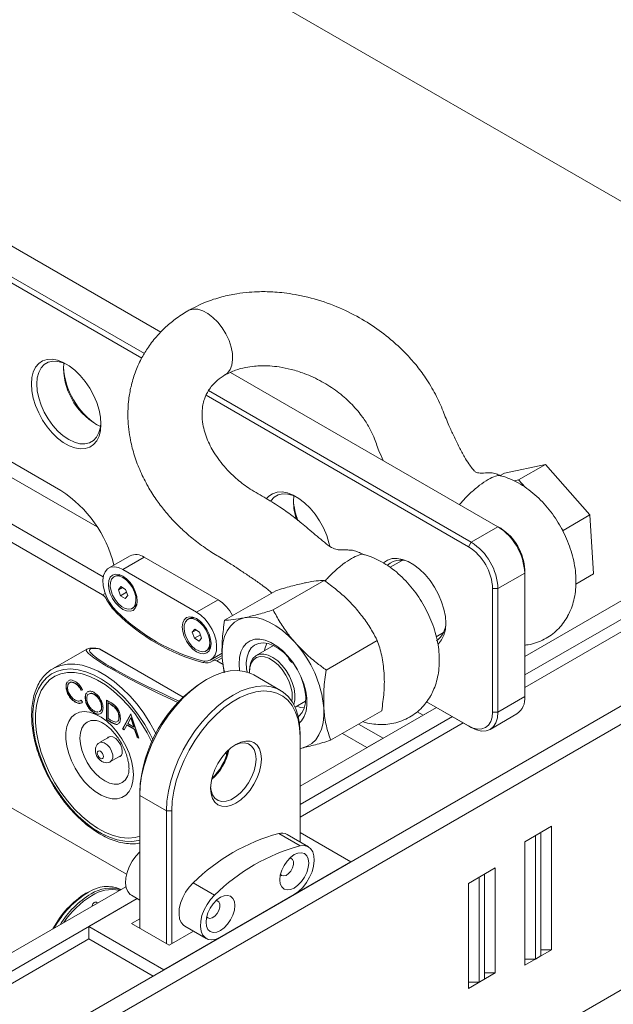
# Model space of a CAD drawing. Header units: millimetres. Extents: x -1676 to 1170, y -198 to 1090.
# Tile 18 of 20: x 801 to 958, y 428 to 689. Entities that reach past the tile are written whole.
import ezdxf

# ---------------------------------------------------------------- set-up
doc = ezdxf.new("R2010")
doc.units = ezdxf.units.MM

msp = doc.modelspace()

# ---------------------------------------------------------------- linework, layer by layer
at = {"color": 7, "linetype": 'Continuous', "lineweight": 15}
for p, q in [((838.795, 605.9), (487.635, 808.62)), ((480.324, 804.676), (834.471, 600.231)), ((675.14, 805.262), (1042.199, 593.364)), ((833.751, 599.014), (478.788, 803.93)), ((602.344, 685.243), (812.355, 564.007)), ((812.413, 563.973), (603.051, 684.835)), ((821.974, 554.369), (596.429, 684.574)), ((935.038, 520.123), (1112.875, 622.786)), ((935.038, 515.224), (1117.118, 620.337)), ((935.038, 511.958), (1117.118, 617.07)), ((701.618, 606.705), (823.39, 536.408)), ((823.563, 541.206), (705.86, 609.154)), ((716.895, 366.434), (1136.917, 608.907)), ((722.552, 364.801), (1139.745, 605.641)), ((813.062, 596.259), (813.164, 597.716)), ((927.967, 554.422), (857.257, 595.242)), ((920.188, 549.115), (850.751, 589.201)), ((851.417, 590.449), (920.896, 550.34)), ((929.699, 568.609), (940.488, 570.886)), ((940.488, 570.886), (933.417, 566.804)), ((940.488, 570.886), (952.262, 557.553)), ((929.699, 568.609), (928.571, 567.958)), ((932.219, 566.551), (933.417, 566.804)), ((933.417, 566.804), (935.118, 564.878)), ((873.873, 561.153), (873.975, 562.611)), ((952.262, 557.553), (945.191, 553.47)), ((952.262, 557.553), (953.246, 541.941)), ((927.967, 554.422), (920.896, 550.34)), ((927.967, 554.422), (928.674, 554.014)), ((944.762, 553.956), (945.191, 553.47)), ((945.191, 553.47), (945.217, 553.058)), ((920.188, 549.115), (920.896, 550.34)), ((830.667, 546.743), (825.01, 543.477)), ((834.416, 546.372), (828.76, 543.106)), ((853.925, 535.109), (834.416, 546.372)), ((902.591, 545.531), (899.456, 543.721)), ((848.269, 531.844), (828.76, 543.106)), ((935.038, 542.174), (927.967, 538.092)), ((935.038, 542.991), (935.038, 542.174)), ((935.038, 509.513), (935.038, 542.174)), ((953.246, 541.941), (948.566, 539.24)), ((826.756, 541.395), (826.417, 541.199)), ((882.034, 540.226), (868.509, 532.418)), ((827.594, 537.782), (828.245, 538.616)), ((828.629, 538.38), (827.594, 537.782)), ((828.176, 536.191), (827.594, 537.782)), ((829.754, 537.102), (828.176, 536.191)), ((828.245, 538.616), (829.478, 537.858)), ((829.478, 537.858), (830.059, 536.267)), ((869.188, 537.514), (855.663, 529.706)), ((927.967, 538.092), (926.552, 538.092)), ((926.552, 505.431), (926.552, 538.092)), ((927.967, 538.092), (927.967, 505.431)), ((1139.745, 535.419), (722.552, 294.578)), ((829.408, 535.434), (828.176, 536.191)), ((830.059, 536.267), (829.408, 535.434)), ((853.925, 535.109), (848.269, 531.844)), ((831.237, 532.85), (831.576, 533.046)), ((846.272, 530.129), (845.933, 529.933)), ((847.111, 526.516), (847.761, 527.349)), ((848.145, 527.113), (847.111, 526.516)), ((847.692, 524.925), (847.111, 526.516)), ((847.761, 527.349), (848.994, 526.592)), ((848.994, 526.592), (849.575, 525.001)), ((911.646, 525.355), (913.59, 526.478)), ((849.27, 525.836), (847.692, 524.925)), ((848.924, 524.167), (847.692, 524.925)), ((849.575, 525.001), (848.924, 524.167)), ((896.052, 524.35), (882.527, 516.542)), ((819.23, 522.065), (810.316, 516.919)), ((844.678, 509.36), (822.619, 522.095)), ((850.753, 521.584), (851.092, 521.78)), ((852.018, 519.224), (855.021, 520.958)), ((868.594, 523.018), (864.037, 520.387)), ((855.011, 520.406), (852.646, 519.04)), ((853.646, 518.941), (855.284, 517.995)), ((855.583, 515.836), (855.046, 519.718)), ((862.276, 516.496), (862.276, 516.088)), ((829.746, 462.515), (741.101, 513.689)), ((814.428, 513.647), (814.584, 513.779)), ((816.195, 513.042), (816.124, 513.002)), ((850.889, 514.007), (850.182, 513.598)), ((870.462, 511.164), (863.391, 515.246)), ((813.804, 512.259), (813.733, 512.218)), ((818.108, 511.304), (817.756, 511.196)), ((817.827, 511.236), (817.756, 511.196)), ((818.179, 511.344), (817.827, 511.236)), ((819.515, 510.738), (819.663, 510.881)), ((814.373, 510.082), (814.303, 510.041)), ((816.225, 508.106), (816.155, 508.065)), ((817.569, 508.482), (817.827, 508.577)), ((817.756, 508.537), (818.108, 508.025)), ((818.024, 507.972), (817.851, 507.867)), ((818.87, 509.282), (818.799, 509.241)), ((821.221, 510.141), (821.15, 510.1)), ((824.441, 508.6), (825.347, 508.076)), ((824.441, 503.414), (824.441, 508.6)), ((824.511, 503.455), (824.511, 508.559)), ((824.914, 507.876), (824.844, 507.835)), ((824.844, 507.835), (824.844, 503.714)), ((825.159, 507.653), (824.844, 507.835)), ((825.23, 507.694), (824.914, 507.876)), ((874.321, 506.695), (877.093, 508.295)), ((909.101, 508.157), (920.188, 501.756)), ((920.896, 501.347), (909.101, 508.156)), ((935.038, 509.513), (927.967, 505.431)), ((821.237, 505.212), (821.167, 505.172)), ((823.187, 506.815), (823.117, 506.774)), ((825.23, 507.694), (825.159, 507.653)), ((826.61, 506.752), (826.539, 506.711)), ((875.641, 485.833), (911.705, 506.653)), ((897.224, 505.763), (883.699, 497.955)), ((908.168, 504.611), (906.587, 505.523)), ((908.168, 504.611), (911.705, 506.653)), ((927.967, 505.431), (926.552, 505.431)), ((824.511, 503.455), (824.441, 503.414)), ((825.832, 502.611), (824.441, 503.414)), ((825.903, 502.652), (824.511, 503.455)), ((824.844, 503.714), (825.359, 503.416)), ((825.903, 502.652), (825.832, 502.611)), ((827.793, 504.089), (827.722, 504.048)), ((828.7, 500.955), (830.83, 504.911)), ((828.771, 500.996), (830.868, 504.889)), ((830.855, 503.886), (830.042, 502.375)), ((830.83, 504.911), (830.888, 504.878)), ((830.925, 503.927), (830.855, 503.886)), ((831.646, 501.448), (830.855, 503.886)), ((830.888, 504.878), (832.96, 498.496)), ((831.717, 501.489), (830.925, 503.927)), ((875.641, 480.935), (915.948, 504.204)), ((875.641, 477.669), (918.777, 502.571)), ((925.895, 500.852), (932.966, 504.934)), ((828.771, 500.996), (828.7, 500.955)), ((829.14, 500.701), (828.7, 500.955)), ((829.174, 500.764), (828.771, 500.996)), ((829.823, 501.969), (829.14, 500.701)), ((829.894, 502.01), (829.823, 501.969)), ((831.859, 500.794), (829.823, 501.969)), ((831.929, 500.835), (829.894, 502.01)), ((830.042, 502.375), (831.646, 501.448)), ((831.717, 501.489), (831.646, 501.448)), ((831.929, 500.835), (831.859, 500.794)), ((832.522, 498.749), (831.859, 500.794)), ((832.593, 498.79), (831.929, 500.835)), ((897.561, 498.488), (891.091, 502.223)), ((920.896, 501.347), (920.188, 501.756)), ((825.431, 498.972), (822.608, 497.342)), ((832.593, 498.79), (832.522, 498.749)), ((832.96, 498.496), (832.522, 498.749)), ((832.928, 498.597), (832.593, 498.79)), ((875.641, 499.718), (875.641, 498.901)), ((875.641, 471.059), (875.641, 498.901)), ((886.849, 499.773), (893.318, 496.038)), ((897.561, 498.488), (893.318, 496.038)), ((856.369, 494.793), (856.357, 494.969)), ((875.641, 495.828), (876.073, 495.905)), ((876.073, 495.905), (875.641, 495.816)), ((825.508, 492.319), (828.331, 493.949)), ((830.103, 488.632), (830.15, 488.759)), ((833.214, 483.39), (833.214, 484.206)), ((833.214, 483.39), (840.285, 479.308)), ((833.214, 483.39), (833.214, 448.279)), ((841.7, 479.308), (840.285, 479.308)), ((840.285, 444.197), (840.285, 479.308)), ((841.7, 479.308), (841.7, 444.197)), ((935.038, 471.135), (942.109, 475.217)), ((942.109, 475.217), (942.109, 442.556)), ((869.969, 473.315), (875.626, 470.05)), ((877.831, 469.795), (872.174, 473.06)), ((889.076, 465.831), (875.641, 473.587)), ((937.866, 472.768), (939.28, 473.585)), ((937.866, 472.768), (937.866, 440.107)), ((939.28, 440.923), (939.28, 473.585)), ((935.038, 438.474), (935.038, 471.135)), ((839.578, 437.257), (889.076, 465.831)), ((920.188, 460.113), (927.26, 464.196)), ((927.26, 464.196), (927.26, 436.433)), ((924.431, 462.563), (923.017, 461.746)), ((923.017, 461.746), (923.017, 433.984)), ((924.431, 434.8), (924.431, 462.563)), ((712.425, 391.611), (829.577, 459.242)), ((828.26, 458.481), (828.195, 458.519)), ((847.371, 460.27), (853.028, 457.004)), ((920.188, 432.351), (920.188, 460.113)), ((713.002, 387.046), (832.577, 456.075)), ((832.577, 456.075), (819.779, 448.687)), ((831.024, 456.971), (833.214, 455.707)), ((854.572, 445.913), (874.082, 457.175)), ((833.214, 450.728), (831.093, 449.503)), ((819.779, 448.687), (839.578, 437.257)), ((819.779, 448.687), (819.779, 445.421)), ((831.093, 449.503), (840.992, 443.788)), ((845.166, 448.807), (850.823, 445.542)), ((712.794, 383.66), (819.779, 445.421)), ((819.779, 445.421), (836.749, 435.624)), ((840.992, 443.788), (847.426, 447.503)), ((942.109, 442.556), (935.038, 438.474)), ((937.866, 440.107), (935.038, 440.107)), ((937.866, 440.107), (939.28, 440.923)), ((942.109, 442.556), (939.28, 442.556)), ((927.26, 436.433), (920.188, 432.351)), ((927.26, 436.433), (924.431, 436.433)), ((923.017, 433.984), (920.188, 433.984)), ((924.431, 434.8), (923.017, 433.984))]:
    msp.add_line(p, q, dxfattribs=at)
at = {"color": 8, "linetype": 'Continuous', "lineweight": 15}
for p, q in [((824.079, 536.805), (823.39, 536.408)), ((824.464, 535.216), (824.713, 535.359)), ((827.116, 531.682), (827.399, 531.845)), ((844.672, 509.355), (822.554, 522.124)), ((849.92, 518.517), (850.538, 518.874)), ((855.044, 519.748), (853.646, 518.941)), ((856.139, 493.849), (856.065, 494.751))]:
    msp.add_line(p, q, dxfattribs=at)
at = {"color": 8, "linetype": 'Continuous', "lineweight": 15, "flags": 128}
for points in [[(845.99, 611.506), (846.25, 611.683), (847.347, 611.976), (848.579, 611.928), (849.899, 611.537), (851.256, 610.821), (852.598, 609.805), (853.874, 608.531), (855.035, 607.045), (856.036, 605.407), (856.838, 603.678), (857.411, 601.925), (857.732, 600.215), (857.791, 598.614), (857.582, 597.185), (857.117, 595.98), (856.411, 595.047), (855.779, 594.616)], [(822.554, 522.124), (822.614, 522.097), (822.619, 522.095)], [(836.716, 498.149), (835.999, 499.589), (834.54, 502.167), (832.913, 504.63), (831.142, 506.943), (829.251, 509.075), (827.267, 510.995), (825.218, 512.677), (823.132, 514.096), (821.038, 515.233), (818.966, 516.071), (816.946, 516.6), (815.005, 516.812), (813.171, 516.703), (811.469, 516.275), (809.924, 515.535), (808.557, 514.492), (807.386, 513.161), (806.43, 511.562), (805.701, 509.716), (805.209, 507.649), (804.961, 505.39), (804.961, 502.971), (805.209, 500.427), (805.701, 497.792), (806.43, 495.103), (807.386, 492.4), (808.557, 489.718), (809.924, 487.097), (811.469, 484.572), (813.171, 482.18), (815.005, 479.953), (816.946, 477.924), (818.966, 476.12), (821.038, 474.567), (823.132, 473.287), (825.218, 472.297), (827.267, 471.612), (829.251, 471.241), (831.142, 471.19), (832.913, 471.458), (833.214, 471.54)], [(810.379, 516.955), (810.698, 517.127), (812.336, 517.769), (814.122, 518.094), (816.033, 518.099), (818.042, 517.784), (820.122, 517.152), (822.246, 516.213), (824.384, 514.979), (826.507, 513.466), (828.588, 511.696), (830.597, 509.692), (832.507, 507.481), (834.293, 505.093), (835.931, 502.561), (837.398, 499.918), (837.505, 499.708)], [(821.754, 503.159), (821.458, 503.198), (820.327, 503.152), (819.336, 502.785), (818.522, 502.11), (817.918, 501.153), (817.546, 499.951), (817.42, 498.55), (817.546, 497.004), (817.918, 495.373), (818.522, 493.718), (819.336, 492.104), (820.327, 490.592), (821.458, 489.242), (822.685, 488.103), (823.961, 487.222), (825.237, 486.63), (826.464, 486.352), (827.595, 486.397), (828.586, 486.764), (829.399, 487.439), (830.004, 488.396), (830.103, 488.632)], [(822.605, 497.34), (823.14, 497.478), (823.864, 497.3), (824.615, 496.789), (825.29, 496.013), (825.799, 495.077), (826.073, 494.108), (826.075, 493.237), (825.804, 492.581), (825.51, 492.32)]]:
    msp.add_lwpolyline(points, dxfattribs=at)
at = {"color": 7, "linetype": 'Continuous', "lineweight": 15, "flags": 128}
for points in [[(804.576, 592.177), (804.702, 593.852), (805.075, 595.336), (805.684, 596.589), (806.515, 597.578), (807.543, 598.274), (808.741, 598.659), (810.076, 598.723), (811.512, 598.463), (813.01, 597.887), (814.528, 597.011), (816.025, 595.858), (817.461, 594.459), (818.797, 592.854), (819.995, 591.086), (821.023, 589.202), (821.853, 587.255), (822.463, 585.298), (822.836, 583.383), (822.961, 581.563), (822.836, 579.889), (822.463, 578.404), (821.853, 577.151), (821.023, 576.163), (819.995, 575.466), (818.797, 575.081), (817.461, 575.017), (816.025, 575.277), (814.528, 575.853), (813.01, 576.73), (811.512, 577.883), (810.076, 579.281), (808.741, 580.886), (807.543, 582.654), (806.515, 584.538), (805.684, 586.485), (805.075, 588.443), (804.702, 590.357), (804.576, 592.177)], [(814.131, 597.268), (813.003, 597.779), (811.574, 598.161), (810.233, 598.213), (809.022, 597.933), (807.976, 597.329), (807.128, 596.42), (806.502, 595.233), (806.12, 593.804), (805.991, 592.177)], [(805.991, 592.177), (806.12, 590.401), (806.502, 588.53), (807.128, 586.621), (807.976, 584.732), (809.022, 582.921), (810.233, 581.242), (811.574, 579.746), (813.003, 578.479), (814.476, 577.48), (815.949, 576.778), (817.378, 576.395), (818.719, 576.343), (819.93, 576.624), (820.976, 577.228), (821.824, 578.137), (822.45, 579.324), (822.832, 580.753), (822.954, 581.984)], [(866.776, 561.879), (867.326, 562.472), (868.354, 563.168), (869.552, 563.554), (870.888, 563.617), (872.323, 563.357), (873.821, 562.782), (875.339, 561.905), (876.837, 560.752), (878.273, 559.354), (879.608, 557.749), (880.806, 555.98), (881.834, 554.097), (882.665, 552.15), (883.274, 550.192), (883.47, 549.334)], [(874.942, 562.162), (873.814, 562.673), (872.385, 563.056), (871.045, 563.108), (869.833, 562.828), (868.787, 562.224), (867.939, 561.314), (867.85, 561.184)], [(897.666, 544.859), (897.732, 544.919), (898.76, 545.616), (899.958, 546.001), (901.293, 546.064), (902.729, 545.805), (904.227, 545.229), (905.745, 544.352), (907.242, 543.199), (908.678, 541.801), (910.013, 540.196), (911.211, 538.427), (912.24, 536.544), (913.07, 534.597), (913.68, 532.639), (914.053, 530.725), (914.178, 528.905), (914.053, 527.23), (913.68, 525.746), (913.07, 524.493), (912.24, 523.504), (912.128, 523.407)], [(828.76, 543.106), (827.608, 543.625), (826.511, 543.826), (825.521, 543.701), (824.687, 543.255), (824.046, 542.51), (823.631, 541.501), (823.46, 540.276), (823.543, 538.893), (823.874, 537.42), (824.439, 535.925), (825.21, 534.481), (826.15, 533.157), (827.215, 532.015)], [(832.574, 534.78), (832.444, 533.714), (832.063, 532.87), (831.456, 532.307), (830.665, 532.063), (829.744, 532.154), (828.756, 532.575), (827.768, 533.295), (826.847, 534.268), (826.056, 535.425), (825.449, 536.688), (825.068, 537.972), (824.938, 539.188), (825.068, 540.254), (825.449, 541.098), (826.056, 541.661), (826.847, 541.905), (827.768, 541.814), (828.756, 541.393), (829.744, 540.673), (830.665, 539.7), (831.456, 538.543), (832.063, 537.28), (832.444, 535.996), (832.574, 534.78)], [(831.832, 537.146), (831.287, 538.328), (830.56, 539.414), (829.703, 540.322), (828.782, 540.986), (827.865, 541.356), (827.018, 541.405), (826.306, 541.129), (825.78, 540.548), (825.481, 539.707), (825.43, 538.666), (825.63, 537.504), (826.068, 536.306), (826.71, 535.161), (827.51, 534.155), (828.407, 533.362), (829.335, 532.84), (830.225, 532.628), (831.012, 532.743), (831.636, 533.175), (832.053, 533.893), (832.23, 534.843), (832.154, 535.955), (831.832, 537.146)], [(849.813, 518.969), (850.878, 518.882), (851.818, 519.121), (852.589, 519.674), (853.154, 520.517), (853.486, 521.608), (853.568, 522.895), (853.397, 524.317), (852.982, 525.806), (852.342, 527.29), (851.507, 528.7), (850.517, 529.968), (849.42, 531.033), (848.269, 531.844)], [(852.091, 523.513), (851.96, 522.447), (851.579, 521.604), (850.972, 521.041), (850.181, 520.797), (849.26, 520.888), (848.272, 521.308), (847.284, 522.029), (846.363, 523.001), (845.572, 524.158), (844.965, 525.422), (844.584, 526.706), (844.454, 527.922), (844.584, 528.988), (844.965, 529.831), (845.572, 530.394), (846.363, 530.638), (847.284, 530.547), (848.272, 530.127), (849.26, 529.406), (850.181, 528.434), (850.972, 527.277), (851.579, 526.013), (851.96, 524.73), (852.091, 523.513)], [(851.348, 525.879), (850.803, 527.062), (850.076, 528.147), (849.22, 529.056), (848.298, 529.719), (847.381, 530.089), (846.534, 530.138), (845.822, 529.862), (845.297, 529.282), (844.997, 528.44), (844.946, 527.4), (845.147, 526.237), (845.584, 525.04), (846.227, 523.895), (847.026, 522.889), (847.923, 522.095), (848.851, 521.573), (849.741, 521.362), (850.528, 521.477), (851.153, 521.909), (851.569, 522.626), (851.746, 523.576), (851.671, 524.688), (851.348, 525.879)], [(860.883, 530.368), (859.496, 529.914), (858.262, 529.173), (857.204, 528.157), (856.338, 526.885), (855.68, 525.377), (855.241, 523.66), (855.028, 521.763), (855.046, 519.718)], [(874.315, 523.786), (872.68, 525.489), (870.974, 526.981), (869.225, 528.236), (867.463, 529.233), (865.718, 529.955), (864.021, 530.388), (862.4, 530.527), (860.883, 530.368)], [(872.369, 520.236), (870.945, 521.683), (869.451, 522.884), (867.928, 523.804), (866.421, 524.418), (864.973, 524.707), (863.626, 524.664), (862.419, 524.288), (861.386, 523.592), (860.557, 522.595), (859.956, 521.326), (859.6, 519.821), (859.499, 518.124), (859.642, 516.384)], [(861.599, 516.019), (861.478, 516.861), (861.414, 518.523), (861.602, 520.027), (862.037, 521.323), (862.703, 522.371), (863.581, 523.137), (864.641, 523.596), (865.85, 523.734), (867.169, 523.545), (868.555, 523.036), (869.963, 522.224), (871.35, 521.134), (872.669, 519.802)], [(862.276, 516.496), (862.33, 517.392), (862.627, 518.63), (863.172, 519.624), (863.94, 520.329), (864.898, 520.715), (866.004, 520.764), (867.21, 520.476), (868.463, 519.862), (869.708, 518.949), (870.891, 517.778), (871.961, 516.398), (872.869, 514.872), (873.578, 513.264), (874.055, 511.647), (874.28, 510.089), (874.243, 508.66), (873.955, 507.445)], [(855.046, 519.718), (855.293, 517.561), (855.604, 515.99)], [(873.467, 508.271), (873.577, 509.114), (873.529, 510.553), (873.219, 512.098), (872.662, 513.677), (871.884, 515.216), (870.921, 516.644), (869.819, 517.892), (868.628, 518.903), (867.405, 519.631), (866.207, 520.039), (865.089, 520.11), (864.104, 519.841), (863.299, 519.243), (862.71, 518.345), (862.365, 517.189), (862.281, 515.828), (862.282, 515.781)], [(875.453, 502.578), (876.011, 503.143), (876.729, 504.28), (877.209, 505.672), (877.439, 507.279), (877.41, 509.054), (877.124, 510.946), (876.59, 512.902), (875.822, 514.864), (874.843, 516.777), (873.681, 518.585), (872.369, 520.236)], [(872.669, 519.802), (873.879, 518.27), (874.94, 516.588), (875.819, 514.809), (876.487, 512.992), (876.923, 511.193), (877.113, 509.471), (877.051, 507.882), (876.739, 506.476), (876.186, 505.299), (875.41, 504.389), (875.156, 504.185)], [(836.394, 497.463), (835.149, 499.956), (833.649, 502.501), (831.982, 504.918), (830.172, 507.169), (828.248, 509.22), (826.238, 511.041), (824.174, 512.603), (822.085, 513.883), (820.005, 514.861), (817.964, 515.523), (815.993, 515.859), (814.122, 515.863), (812.381, 515.536), (810.794, 514.882), (809.386, 513.912), (808.179, 512.639), (807.191, 511.084), (806.436, 509.27), (805.926, 507.225), (805.669, 504.978), (805.669, 502.565), (805.926, 500.023), (806.436, 497.388), (807.191, 494.703), (808.179, 492.006), (809.386, 489.34), (810.794, 486.745), (812.381, 484.259), (814.122, 481.92), (815.993, 479.765), (817.964, 477.826), (820.005, 476.131), (822.085, 474.707), (824.174, 473.576), (826.238, 472.754), (828.248, 472.254), (830.172, 472.084), (831.982, 472.246), (833.214, 472.573)], [(836.394, 497.463), (835.149, 499.956), (833.649, 502.501), (831.982, 504.918), (830.172, 507.169), (828.248, 509.22), (826.238, 511.041), (824.174, 512.603), (822.085, 513.883), (820.005, 514.861), (817.964, 515.523), (815.993, 515.859), (814.122, 515.863), (812.381, 515.536), (810.794, 514.882), (809.386, 513.912), (808.179, 512.639), (807.191, 511.084), (806.436, 509.27), (805.926, 507.225), (805.669, 504.978), (805.669, 502.565), (805.926, 500.023), (806.436, 497.388), (807.191, 494.703), (808.179, 492.006), (809.386, 489.34), (810.794, 486.745), (812.381, 484.259), (814.122, 481.92), (815.993, 479.765), (817.964, 477.826), (820.005, 476.131), (822.085, 474.707), (824.174, 473.576), (826.238, 472.754), (828.248, 472.254), (830.172, 472.084), (831.982, 472.246), (833.214, 472.573)], [(863.391, 515.246), (862.614, 515.642), (860.934, 516.192), (859.107, 516.413), (857.161, 516.301), (855.123, 515.857), (853.023, 515.09), (850.892, 514.008), (848.761, 512.629), (846.661, 510.973), (844.623, 509.063), (842.677, 506.928), (840.85, 504.598), (839.17, 502.107), (837.66, 499.493), (836.344, 496.792), (835.239, 494.045), (834.363, 491.292), (833.728, 488.572), (833.343, 485.925), (833.214, 483.39)], [(840.285, 479.308), (840.414, 481.843), (840.799, 484.49), (841.434, 487.21), (842.31, 489.963), (843.415, 492.71), (844.731, 495.411), (846.241, 498.025), (847.921, 500.516), (849.748, 502.846), (851.694, 504.981), (853.733, 506.891), (855.832, 508.547), (857.963, 509.926), (860.094, 511.008), (862.194, 511.775), (864.232, 512.219), (866.178, 512.331), (868.005, 512.11), (869.686, 511.56), (871.195, 510.688), (872.511, 509.508), (873.616, 508.036), (874.492, 506.293), (875.127, 504.307), (875.512, 502.104), (875.641, 499.718)], [(875.641, 498.901), (875.507, 501.28), (875.108, 503.467), (874.449, 505.428), (873.542, 507.131), (872.4, 508.549), (871.041, 509.661), (869.488, 510.449), (867.763, 510.9), (865.896, 511.008), (863.914, 510.77), (861.85, 510.19), (859.736, 509.278), (857.605, 508.048), (855.49, 506.519), (853.426, 504.715), (851.444, 502.665), (849.577, 500.401), (847.853, 497.96), (846.299, 495.378), (844.941, 492.698), (843.799, 489.96), (842.891, 487.21), (842.233, 484.489), (841.833, 481.841), (841.7, 479.308)], [(831.562, 488.824), (831.433, 490.646), (831.05, 492.564), (830.425, 494.523), (829.574, 496.467), (828.523, 498.34), (827.302, 500.088), (825.946, 501.66), (824.494, 503.012), (822.988, 504.104), (821.47, 504.906), (819.986, 505.393), (818.577, 505.553), (817.283, 505.38), (816.143, 504.88), (815.189, 504.066), (814.449, 502.963), (813.943, 501.601), (813.686, 500.021), (813.686, 498.267), (813.943, 496.39), (814.449, 494.445), (815.189, 492.486), (816.143, 490.571), (817.283, 488.754), (818.577, 487.088), (819.986, 485.621), (821.47, 484.394), (822.988, 483.444), (824.494, 482.797), (825.946, 482.472), (827.302, 482.479), (828.523, 482.817), (829.574, 483.476), (830.425, 484.438), (831.05, 485.675), (831.433, 487.151), (831.562, 488.824)], [(874.757, 506.947), (875.721, 506.645), (876.748, 506.505)], [(876.073, 495.905), (877.46, 496.359), (878.694, 497.1), (879.752, 498.115), (880.618, 499.388), (881.276, 500.895), (881.715, 502.612), (881.928, 504.51), (881.91, 506.554)], [(920.188, 501.756), (921.43, 501.18), (922.624, 500.909), (923.724, 500.953), (924.688, 501.31), (925.48, 501.967), (926.068, 502.898), (926.43, 504.068), (926.552, 505.431)], [(927.967, 505.431), (927.831, 503.916), (927.428, 502.617), (926.775, 501.582), (925.896, 500.853), (924.824, 500.456), (923.602, 500.407), (922.275, 500.708), (920.896, 501.347)], [(828.618, 495.014), (828.49, 495.926), (828.122, 496.875), (827.557, 497.748), (826.865, 498.438), (826.128, 498.864), (825.436, 498.972), (824.872, 498.751), (824.663, 498.528)], [(851.953, 485.227), (852.082, 486.814), (852.464, 488.49), (853.085, 490.19), (853.92, 491.848), (854.938, 493.4), (856.099, 494.787), (857.36, 495.956), (858.67, 496.862), (859.981, 497.469), (861.241, 497.755), (862.402, 497.709), (863.42, 497.332), (864.256, 496.639), (864.876, 495.656), (865.259, 494.421), (865.388, 492.983), (865.259, 491.395), (864.876, 489.719), (864.256, 488.019), (863.42, 486.362), (862.402, 484.809), (861.241, 483.422), (859.981, 482.253), (858.67, 481.347), (857.36, 480.74), (856.099, 480.454), (854.938, 480.5), (853.92, 480.877), (853.085, 481.571), (852.464, 482.553), (852.082, 483.788), (851.953, 485.227)], [(822.063, 494.212), (822.008, 494.605), (822.076, 494.923), (822.258, 495.118), (822.525, 495.161), (822.837, 495.045), (823.147, 494.787), (823.407, 494.427), (823.577, 494.02), (823.633, 493.628), (823.564, 493.31), (823.383, 493.114), (823.116, 493.072), (822.803, 493.188), (822.494, 493.445), (822.234, 493.805), (822.063, 494.212)], [(851.962, 485.652), (852.084, 484.676), (852.472, 483.52), (853.101, 482.626), (853.941, 482.033), (854.958, 481.767), (856.106, 481.84), (857.335, 482.248), (858.591, 482.973), (859.82, 483.984), (860.968, 485.237), (861.985, 486.677), (862.826, 488.24), (863.454, 489.86), (863.842, 491.464), (863.973, 492.983), (863.842, 494.35), (863.454, 495.506), (862.826, 496.399), (861.985, 496.992), (860.968, 497.258), (859.82, 497.186), (858.591, 496.778), (858.306, 496.64)], [(874.082, 457.175), (875.233, 457.986), (876.33, 459.051), (877.32, 460.319), (878.155, 461.729), (878.795, 463.213), (879.21, 464.702), (879.381, 466.124), (879.299, 467.411), (878.967, 468.502), (878.402, 469.345), (877.631, 469.898), (876.691, 470.137), (875.626, 470.05)], [(831.024, 456.971), (830.701, 457.193), (830.06, 457.939), (829.645, 458.948), (829.474, 460.173), (829.556, 461.555), (829.888, 463.029), (830.453, 464.523), (831.224, 465.967), (832.164, 467.292), (833.229, 468.434)], [(870.267, 461.097), (870.397, 462.314), (870.778, 463.597), (871.385, 464.861), (872.176, 466.018), (873.097, 466.99), (874.085, 467.711), (875.073, 468.131), (875.994, 468.222), (876.785, 467.978), (877.392, 467.415), (877.773, 466.572), (877.903, 465.506), (877.773, 464.289), (877.392, 463.006), (876.785, 461.742), (875.994, 460.585), (875.073, 459.613), (874.085, 458.892), (873.097, 458.472), (872.176, 458.381), (871.385, 458.625), (870.778, 459.188), (870.397, 460.031), (870.267, 461.097)], [(870.452, 462.561), (870.747, 462.23), (871.286, 462.071), (871.936, 462.233), (872.608, 462.693), (873.213, 463.39), (873.668, 464.229), (873.912, 465.098), (873.912, 465.878), (873.668, 466.464), (873.213, 466.778), (872.909, 466.818)], [(847.371, 460.27), (846.306, 459.128), (845.366, 457.803), (844.595, 456.359), (844.03, 454.865), (843.699, 453.391), (843.616, 452.009), (843.787, 450.784), (844.202, 449.775), (844.843, 449.029), (845.166, 448.807)], [(853.028, 457.004), (851.963, 455.862), (851.023, 454.538), (850.252, 453.094), (849.687, 451.599), (849.355, 450.126), (849.273, 448.743), (849.444, 447.518), (849.859, 446.509), (850.5, 445.764), (851.334, 445.318), (852.324, 445.193), (853.421, 445.394), (854.572, 445.913)], [(850.751, 449.831), (850.881, 451.047), (851.262, 452.331), (851.869, 453.594), (852.66, 454.752), (853.581, 455.724), (854.569, 456.444), (855.557, 456.865), (856.478, 456.956), (857.269, 456.712), (857.876, 456.149), (858.257, 455.305), (858.387, 454.239), (858.257, 453.023), (857.876, 451.739), (857.269, 450.476), (856.478, 449.319), (855.557, 448.347), (854.569, 447.626), (853.581, 447.205), (852.66, 447.114), (851.869, 447.359), (851.262, 447.921), (850.881, 448.765), (850.751, 449.831)], [(850.936, 451.295), (851.23, 450.963), (851.77, 450.805), (852.419, 450.966), (853.092, 451.427), (853.697, 452.123), (854.152, 452.963), (854.396, 453.831), (854.396, 454.611), (854.152, 455.198), (853.697, 455.512), (853.393, 455.551)]]:
    msp.add_lwpolyline(points, dxfattribs=at)
at = {"color": 7, "linetype": 'Continuous', "lineweight": 15}
for centre, radius, start, end in [((832.999, 597.972), 19.974, 183.77994, 236.21466), ((830.77, 596.774), 17.716, 181.66608, 243.47637), ((794.58, 536.473), 32.773, 13.78987, 57.15508), ((889.149, 561.42), 15.279, 180.99886, 199.24324), ((891.38, 562.446), 17.523, 182.93514, 201.48495), ((919.686, 541.476), 15.368, 2.60548, 57.39452), ((921.221, 542.362), 13.831, 2.60547, 57.39454), ((912.614, 537.394), 15.368, 2.60548, 57.39452), ((832.227, 543.386), 3.702, 53.75608, 114.93355), ((912.735, 537.464), 13.831, 2.60547, 57.39454), ((902.271, 540.251), 5.335, 54.77943, 131.45751), ((827.742, 539.304), 2.312, 57.99683, 115.24077), ((821.817, 533.91), 2.951, 26.26139, 57.8147), ((836.098, 541.183), 13.075, 207.15443, 226.60778), ((830.301, 534.924), 2.269, 304.16662, 2.5854), ((848.072, 525.798), 10.998, 27.86181, 57.84772), ((863.482, 568.345), 51.64, 225.23236, 254.77302), ((863.253, 568.347), 51.174, 225.23235, 254.77303), ((847.258, 528.037), 2.312, 57.99721, 115.2401), ((908.282, 529.037), 5.896, 305.33968, 2.8031), ((849.818, 523.658), 2.269, 304.1664, 2.5853), ((872.367, 520.813), 6.168, 152.98957, 172.01743), ((851.827, 503.584), 30.229, 5.63889, 41.93454), ((822.119, 521.229), 1, 60.00269, 81.30627), ((850.753, 521.513), 3.11, 254.44664, 305.76291), ((853.072, 518.173), 0.958, 53.25192, 121.54437), ((869.886, 482.63), 36.706, 122.46711, 177.53827), ((930.141, 508.971), 4.927, 304.99387, 6.31831), ((827.321, 494.798), 1.315, 280.59517, 9.44818), ((843.294, 497.981), 13.697, 310.73686, 349.26852), ((841.434, 499.055), 15.6, 314.10379, 345.90155), ((883.41, 423.938), 51.174, 105.22698, 134.76764), ((870.76, 470.491), 2.933, 61.17331, 105.64381), ((889.066, 420.672), 51.174, 105.22698, 134.76764), ((824.581, 450.676), 8.636, 65.25725, 124.6637), ((825.482, 449.527), 9.328, 73.03125, 122.96561), ((832.488, 436.318), 25.143, 122.06607, 152.05815)]:
    msp.add_arc(centre, radius, start, end, dxfattribs=at)
at = {"color": 8, "linetype": 'Continuous', "lineweight": 15}
for centre, radius, start, end in [((822.134, 521.327), 0.901, 62.1817, 81.33458), ((825.81, 448.897), 9.565, 77.70399, 123.79239), ((832.809, 436.198), 25.266, 121.33696, 151.3695), ((832.561, 436.837), 23.846, 120.64447, 148.80538), ((833.13, 436.382), 24.054, 121.7032, 146.24123)]:
    msp.add_arc(centre, radius, start, end, dxfattribs=at)
for centre, major_axis, ratio, start_param, end_param in [((848.23, 508.785), (29.131, -13.144), 0.0880875, 3.0783404, 4.5823501), ((848.665, 509.68), (28.685, -12.22), 0.1038363, 2.7567736, 3.3529304)]:
    msp.add_ellipse(centre, major_axis=major_axis, ratio=ratio, start_param=start_param, end_param=end_param, dxfattribs=at)
at = {"color": 7, "linetype": 'Continuous', "lineweight": 15}
for centre, major_axis, ratio, start_param, end_param in [((848.23, 508.785), (29.131, -13.144), 0.0880875, 3.0710194, 3.0783404), ((848.665, 509.68), (28.685, -12.22), 0.1038363, 3.3529304, 4.5812866)]:
    msp.add_ellipse(centre, major_axis=major_axis, ratio=ratio, start_param=start_param, end_param=end_param, dxfattribs=at)
for points, knots in [([(928.66, 567.922), (928.248, 568.096), (927.359, 568.473), (925.954, 568.806), (924.477, 568.625), (923.272, 568.605), (922.437, 568.692), (921.805, 569.049), (921.537, 569.394), (921.057, 569.956), (920.17, 571.118), (918.954, 573.076), (917.641, 575.592), (916.291, 578.375), (914.815, 581.494), (913.414, 585.195), (911.53, 589.476), (909.039, 593.596), (906.367, 597.189), (903.614, 600.267), (900.255, 603.502), (895.968, 606.879), (890.552, 610.261), (884.415, 613.147), (878.871, 614.921), (874.458, 615.855), (871.563, 616.281), (869.094, 616.508), (866.923, 616.604), (864.653, 616.602), (861.965, 616.459), (858.632, 616.053), (854.725, 615.223), (850.328, 613.815), (847.489, 612.332), (845.97, 611.539)], [0, 0, 0, 0, 0.01687757, 0.03638315, 0.06558714, 0.07916501, 0.08999634, 0.10498581, 0.11542512, 0.1246449, 0.14165132, 0.16253253, 0.18985088, 0.22063595, 0.24869564, 0.28745643, 0.3331797, 0.37821743, 0.41670321, 0.45070445, 0.48472592, 0.53607439, 0.58883251, 0.64555171, 0.70679017, 0.73624525, 0.76156113, 0.78273792, 0.80108785, 0.81868776, 0.84242691, 0.87236487, 0.90854698, 0.95106699, 1, 1, 1, 1]), ([(845.97, 611.539), (844.815, 610.817), (842.621, 609.447), (839.873, 607.1), (837.399, 604.519), (835.332, 601.791), (833.443, 598.6), (831.954, 595.241), (830.886, 591.624), (830.185, 587.578), (829.987, 582.84), (830.572, 577.826), (831.788, 573.132), (833.343, 569.046), (835.291, 565.191), (837.453, 561.737), (839.84, 558.581), (842.354, 555.731), (845.179, 553), (848.304, 550.4), (851.717, 547.952), (855.07, 545.988), (857.94, 544.189), (860.503, 542.468), (863.018, 540.778), (865.224, 539.268), (866.94, 537.975), (867.779, 537.218), (868.128, 536.903)], [0, 0, 0, 0, 0.0438416, 0.0832396, 0.1180719, 0.1616999, 0.1964892, 0.2406809, 0.2830552, 0.3204776, 0.3752886, 0.4373932, 0.4819388, 0.5286361, 0.573482, 0.614277, 0.6517998, 0.6919233, 0.7268299, 0.7669195, 0.8101023, 0.8480206, 0.8789267, 0.9077855, 0.9372517, 0.96719, 0.9863325, 1, 1, 1, 1]), ([(855.773, 594.566), (856.671, 595.02), (858.328, 595.858), (861.008, 596.559), (863.33, 596.901), (865.188, 597.005), (866.574, 596.999), (868.146, 596.924), (870.341, 596.686), (873.384, 596.065), (877.2, 594.86), (881.355, 592.947), (885.503, 590.27), (889.057, 587.198), (891.763, 584.084), (893.777, 581.057), (895.272, 577.975), (896.271, 574.881), (897.227, 572.8), (897.623, 571.939)], [0, 0, 0, 0, 0.0717418, 0.1322588, 0.1813093, 0.2185356, 0.2436536, 0.2615626, 0.3060251, 0.3628748, 0.4241045, 0.5103849, 0.5911214, 0.6709903, 0.7502111, 0.8110759, 0.8722967, 0.9471875, 1, 1, 1, 1]), ([(892.526, 547.063), (892.108, 547.24), (891.228, 547.615), (890.091, 548.145), (888.832, 548.285), (887.691, 548.288), (886.706, 548.278), (886.019, 548.304), (885.229, 548.384), (883.836, 548.875), (882.11, 550.275), (880.191, 551.845), (878.277, 553.478), (876.066, 555.356), (873.426, 557.49), (869.981, 559.893), (866.112, 562.285), (862.046, 564.512), (858.87, 567.026), (856.507, 569.311), (854.693, 571.408), (853.264, 573.392), (852.083, 575.379), (851.121, 577.392), (850.375, 579.488), (849.845, 581.773), (849.643, 584.047), (849.797, 586.111), (850.12, 587.535), (850.462, 588.558), (850.854, 589.483), (851.48, 590.614), (852.436, 591.907), (853.815, 593.307), (855.087, 594.125), (855.773, 594.566)], [0, 0, 0, 0, 0.0187086, 0.0394658, 0.0593176, 0.0796984, 0.0957181, 0.1085004, 0.1195982, 0.1463188, 0.1779778, 0.2082558, 0.2359693, 0.2622289, 0.3034827, 0.3476525, 0.400151, 0.453138, 0.499442, 0.5342587, 0.5647939, 0.5957611, 0.6227079, 0.6528068, 0.6847349, 0.7165145, 0.7584805, 0.7965388, 0.8270139, 0.8412958, 0.8610882, 0.8867781, 0.9183908, 0.9560402, 1, 1, 1, 1]), ([(928.633, 567.902), (928.618, 567.915), (928.393, 568.104), (927.331, 567.873), (925.439, 567.027), (923.103, 565.447), (920.786, 563.477), (918.978, 561.681), (918.122, 560.641), (917.823, 560.278)], [0, 0, 0, 0, 0.012979, 0.1911143, 0.3689454, 0.5470447, 0.7254935, 0.9042591, 1, 1, 1, 1]), ([(946.389, 530.791), (946.656, 531.317), (947.254, 532.496), (947.916, 534.47), (948.392, 536.696), (948.613, 539.059), (948.577, 541.541), (948.276, 544.109), (947.713, 546.715), (946.903, 549.312), (945.865, 551.859), (944.615, 554.328), (943.168, 556.692), (941.537, 558.929), (939.729, 561.015), (937.753, 562.924), (935.611, 564.623), (933.4, 566.032), (931.166, 567.095), (929.595, 567.708), (928.739, 567.889), (928.635, 567.911)], [0, 0, 0, 0, 0.0404016, 0.0905841, 0.1420818, 0.1955022, 0.2507676, 0.3074156, 0.364736, 0.4220459, 0.4791595, 0.5361233, 0.5931153, 0.6503501, 0.7080362, 0.7664329, 0.8257316, 0.8859303, 0.9401294, 0.9927163, 1, 1, 1, 1]), ([(882.232, 540.06), (882.361, 540.214), (883.056, 541.046), (884.667, 542.626), (886.97, 544.589), (889.307, 546.168), (891.199, 547.014), (892.262, 547.245), (892.486, 547.056), (892.5, 547.044)], [0, 0, 0, 0, 0.043077, 0.2318695, 0.4205916, 0.6089914, 0.7976744, 0.9867295, 1, 1, 1, 1]), ([(910.256, 509.931), (910.523, 510.458), (911.121, 511.637), (911.782, 513.61), (912.259, 515.837), (912.48, 518.199), (912.444, 520.682), (912.143, 523.25), (911.58, 525.856), (910.77, 528.453), (909.732, 531), (908.482, 533.469), (907.035, 535.833), (905.403, 538.07), (903.596, 540.155), (901.619, 542.064), (899.478, 543.764), (897.267, 545.173), (895.033, 546.235), (893.462, 546.849), (892.607, 547.03), (892.503, 547.052)], [0, 0, 0, 0, 0.0404021, 0.0905851, 0.1420833, 0.1955043, 0.2507702, 0.3074188, 0.3647398, 0.4220503, 0.4791645, 0.5361289, 0.5931215, 0.6503569, 0.7080436, 0.7664409, 0.8257402, 0.8859396, 0.9401391, 0.9927267, 1, 1, 1, 1]), ([(869.188, 537.514), (870.567, 537.928), (873.351, 538.765), (875.653, 539.296), (876.814, 539.564)], [0, 0, 0, 0, 0.4954581, 1, 1, 1, 1]), ([(876.814, 539.564), (876.965, 539.596), (878.107, 539.833), (880.018, 540.14), (881.358, 540.197), (882.034, 540.226)], [0, 0, 0, 0, 0.0701083, 0.5307937, 1, 1, 1, 1]), ([(890.246, 532.982), (889.59, 533.692), (888.044, 535.364), (885.296, 537.8), (883.125, 539.414), (882.034, 540.226)], [0, 0, 0, 0, 0.2684065, 0.6323729, 1, 1, 1, 1]), ([(860.883, 530.368), (861.036, 530.401), (862.2, 530.65), (864.637, 531.261), (867.21, 532.03), (868.509, 532.418)], [0, 0, 0, 0, 0.0701083, 0.5307937, 1, 1, 1, 1]), ([(874.315, 523.786), (873.698, 524.518), (872.244, 526.243), (870.287, 529.136), (869.104, 531.32), (868.509, 532.418)], [0, 0, 0, 0, 0.2684065, 0.6323728, 1, 1, 1, 1]), ([(896.052, 524.35), (895.64, 525.119), (894.639, 526.991), (892.783, 529.919), (891.095, 531.957), (890.246, 532.982)], [0, 0, 0, 0, 0.25724324, 0.62637984, 1, 1, 1, 1]), ([(855.046, 519.718), (855.033, 519.939), (854.939, 521.614), (855.003, 524.911), (855.442, 528.098), (855.663, 529.706)], [0, 0, 0, 0, 0.07010783, 0.53079366, 1, 1, 1, 1]), ([(855.663, 529.706), (856.37, 529.732), (857.796, 529.785), (859.848, 530.172), (860.883, 530.368)], [0, 0, 0, 0, 0.4954581, 1, 1, 1, 1]), ([(935.038, 523.124), (935.351, 523.153), (936.416, 523.251), (938.167, 523.744), (940.208, 524.604), (942.052, 525.751), (943.683, 527.128), (945.087, 528.711), (945.935, 529.976), (946.333, 530.689), (946.389, 530.791)], [0, 0, 0, 0, 0.0664382, 0.2254831, 0.3800488, 0.5310035, 0.6796965, 0.8273064, 0.9755183, 1, 1, 1, 1]), ([(882.527, 516.542), (881.761, 517.107), (879.896, 518.48), (877.074, 520.851), (875.238, 522.803), (874.315, 523.786)], [0, 0, 0, 0, 0.25724324, 0.62637984, 1, 1, 1, 1]), ([(896.052, 524.35), (896.483, 523.035), (897.354, 520.38), (897.678, 517.303), (897.841, 515.751)], [0, 0, 0, 0, 0.49545787, 1, 1, 1, 1]), ([(822.27, 522.217), (822.038, 522.25), (821.348, 522.348), (820.492, 522.374), (819.797, 522.325), (819.424, 522.145), (819.304, 522.088)], [0, 0, 0, 0, 0.1982951, 0.589726, 0.8685642, 1, 1, 1, 1]), ([(873.013, 519.002), (872.881, 519.169), (872.636, 519.478), (872.559, 519.796), (872.523, 519.944)], [0, 0, 0, 0, 0.5365214, 1, 1, 1, 1]), ([(873.568, 518.532), (873.511, 518.566), (873.298, 518.691), (873.133, 518.871), (873.013, 519.002)], [0, 0, 0, 0, 0.2715931, 1, 1, 1, 1]), ([(810.405, 516.925), (810.185, 516.811), (809.457, 516.434), (808.392, 515.506), (807.229, 514.17), (806.274, 512.584), (805.523, 510.782), (804.989, 508.775), (804.681, 506.591), (804.602, 504.255), (804.752, 501.8), (805.13, 499.256), (805.729, 496.656), (806.54, 494.03), (807.553, 491.409), (808.755, 488.825), (810.132, 486.308), (811.667, 483.889), (813.342, 481.596), (815.137, 479.456), (817.032, 477.495), (819.005, 475.738), (821.033, 474.206), (823.095, 472.918), (825.167, 471.892), (827.223, 471.146), (829.243, 470.682), (831.183, 470.548), (832.515, 470.586), (833.154, 470.755), (833.214, 470.771)], [0, 0, 0, 0, 0.0157519, 0.0522662, 0.0888148, 0.1256217, 0.1628004, 0.2003288, 0.2381042, 0.2760124, 0.3139664, 0.3519065, 0.3898166, 0.4276941, 0.4655435, 0.503373, 0.5411922, 0.5790115, 0.6168393, 0.654685, 0.6925597, 0.7304734, 0.7684351, 0.8064493, 0.8445118, 0.8825967, 0.9206312, 0.958509, 0.9960939, 1, 1, 1, 1]), ([(882.527, 516.542), (882.286, 514.839), (881.799, 511.401), (881.873, 508.18), (881.91, 506.554)], [0, 0, 0, 0, 0.49545787, 1, 1, 1, 1]), ([(897.841, 515.751), (897.853, 515.53), (897.948, 513.855), (897.883, 510.558), (897.445, 507.371), (897.224, 505.763)], [0, 0, 0, 0, 0.07010815, 0.53079348, 1, 1, 1, 1]), ([(813.733, 512.218), (813.751, 512.631), (813.775, 513.166), (814.081, 513.382), (814.151, 513.432)], [0, 0, 0, 0, 0.7697449, 1, 1, 1, 1]), ([(813.804, 512.259), (813.818, 512.676), (813.834, 513.179), (814.113, 513.386), (814.16, 513.421)], [0, 0, 0, 0, 0.829638, 1, 1, 1, 1]), ([(816.124, 513.002), (815.837, 513.129), (815.264, 513.385), (814.596, 513.208), (814.198, 512.697), (814.157, 512.199), (814.136, 511.95)], [0, 0, 0, 0, 0.2798543, 0.5595182, 0.779685, 1, 1, 1, 1]), ([(814.357, 513.606), (814.436, 513.687), (814.677, 513.934), (815.331, 513.911), (815.876, 513.65), (816.149, 513.519)], [0, 0, 0, 0, 0.1973416, 0.5983707, 1, 1, 1, 1]), ([(816.195, 513.042), (815.914, 513.162), (815.354, 513.401), (814.803, 513.354), (814.655, 513.148), (814.65, 513.143)], [0, 0, 0, 0, 0.4930983, 0.9858612, 1, 1, 1, 1]), ([(817.756, 511.196), (817.496, 511.625), (817.03, 512.394), (816.402, 512.815), (816.124, 513.002)], [0, 0, 0, 0, 0.5584238, 1, 1, 1, 1]), ([(816.149, 513.519), (816.58, 513.215), (817.351, 512.672), (817.877, 511.722), (818.108, 511.304)], [0, 0, 0, 0, 0.5595175, 1, 1, 1, 1]), ([(817.827, 511.236), (817.567, 511.666), (817.101, 512.435), (816.472, 512.856), (816.195, 513.042)], [0, 0, 0, 0, 0.5584238, 1, 1, 1, 1]), ([(814.303, 510.041), (814.117, 510.462), (813.785, 511.216), (813.749, 511.911), (813.733, 512.218)], [0, 0, 0, 0, 0.5590279, 1, 1, 1, 1]), ([(814.373, 510.082), (814.188, 510.503), (813.855, 511.256), (813.82, 511.952), (813.804, 512.259)], [0, 0, 0, 0, 0.5590279, 1, 1, 1, 1]), ([(814.136, 511.95), (814.171, 511.595), (814.239, 510.885), (814.802, 509.837), (815.469, 509.048), (815.924, 508.748), (816.152, 508.598)], [0, 0, 0, 0, 0.2794348, 0.5589212, 0.7792842, 1, 1, 1, 1]), ([(818.799, 509.241), (818.822, 509.641), (818.853, 510.195), (819.164, 510.441), (819.25, 510.51)], [0, 0, 0, 0, 0.7228396, 1, 1, 1, 1]), ([(818.87, 509.282), (818.889, 509.686), (818.914, 510.207), (819.199, 510.442), (819.263, 510.495)], [0, 0, 0, 0, 0.7749138, 1, 1, 1, 1]), ([(819.444, 510.697), (819.502, 510.763), (819.713, 511.002), (820.326, 511.004), (820.862, 510.763), (821.131, 510.643)], [0, 0, 0, 0, 0.1604965, 0.580279, 1, 1, 1, 1]), ([(821.15, 510.1), (820.861, 510.234), (820.373, 510.46), (820.01, 510.3), (819.862, 510.235)], [0, 0, 0, 0, 0.5937321, 1, 1, 1, 1]), ([(821.221, 510.141), (820.932, 510.275), (820.444, 510.501), (820.08, 510.341), (819.933, 510.276)], [0, 0, 0, 0, 0.5937321, 1, 1, 1, 1]), ([(821.131, 510.643), (821.482, 510.398), (822.186, 509.906), (822.973, 508.716), (823.45, 507.537), (823.496, 506.873), (823.52, 506.541)], [0, 0, 0, 0, 0.279767, 0.5593582, 0.7795708, 1, 1, 1, 1]), ([(816.155, 508.065), (815.758, 508.333), (815.048, 508.812), (814.531, 509.665), (814.303, 510.041)], [0, 0, 0, 0, 0.5598048, 1, 1, 1, 1]), ([(816.225, 508.106), (815.828, 508.374), (815.119, 508.853), (814.601, 509.706), (814.373, 510.082)], [0, 0, 0, 0, 0.5598048, 1, 1, 1, 1]), ([(816.152, 508.598), (816.499, 508.447), (817.121, 508.176), (817.561, 508.426), (817.756, 508.537)], [0, 0, 0, 0, 0.5587713, 1, 1, 1, 1]), ([(818.108, 508.025), (817.97, 507.921), (817.693, 507.715), (817.027, 507.659), (816.485, 507.911), (816.155, 508.065)], [0, 0, 0, 0, 0.28041064, 0.56079687, 1, 1, 1, 1]), ([(817.74, 507.8), (817.563, 507.766), (817.108, 507.681), (816.56, 507.945), (816.225, 508.106)], [0, 0, 0, 0, 0.3896476, 1, 1, 1, 1]), ([(821.167, 505.172), (820.819, 505.417), (820.123, 505.908), (819.349, 507.087), (818.872, 508.253), (818.823, 508.912), (818.799, 509.241)], [0, 0, 0, 0, 0.2796628, 0.5593535, 0.7796364, 1, 1, 1, 1]), ([(821.237, 505.212), (820.889, 505.458), (820.193, 505.948), (819.419, 507.128), (818.942, 508.294), (818.894, 508.952), (818.87, 509.282)], [0, 0, 0, 0, 0.2796628, 0.5593535, 0.7796364, 1, 1, 1, 1]), ([(819.663, 510.179), (819.658, 510.178), (819.474, 510.127), (819.276, 509.724), (819.227, 509.248), (819.202, 509.01)], [0, 0, 0, 0, 0.01442708, 0.50711333, 1, 1, 1, 1]), ([(819.202, 509.01), (819.236, 508.664), (819.305, 507.97), (819.848, 506.952), (820.484, 506.161), (820.928, 505.862), (821.15, 505.713)], [0, 0, 0, 0, 0.2794161, 0.5590764, 0.7794783, 1, 1, 1, 1]), ([(823.117, 506.774), (823.082, 507.124), (823.013, 507.822), (822.467, 508.851), (821.82, 509.637), (821.373, 509.946), (821.15, 510.1)], [0, 0, 0, 0, 0.2794679, 0.5588705, 0.7795157, 1, 1, 1, 1]), ([(823.187, 506.815), (823.153, 507.164), (823.084, 507.862), (822.537, 508.892), (821.89, 509.678), (821.444, 509.987), (821.221, 510.141)], [0, 0, 0, 0, 0.2794679, 0.5588705, 0.7795157, 1, 1, 1, 1]), ([(825.347, 508.076), (825.617, 507.92), (826.099, 507.641), (826.566, 507.242), (826.772, 507.067)], [0, 0, 0, 0, 0.5604452, 1, 1, 1, 1]), ([(892.235, 502.883), (892.655, 502.754), (893.774, 502.412), (895.636, 502.154), (897.765, 502.092), (899.913, 502.328), (902.035, 502.874), (904.075, 503.748), (905.919, 504.891), (907.55, 506.269), (908.954, 507.852), (909.802, 509.116), (910.2, 509.83), (910.256, 509.931)], [0, 0, 0, 0, 0.0626129, 0.1669851, 0.2682629, 0.3672142, 0.4750179, 0.5797853, 0.6821053, 0.7828922, 0.882945, 0.9834058, 1, 1, 1, 1]), ([(821.15, 505.713), (821.446, 505.56), (821.838, 505.357), (822.135, 505.461), (822.209, 505.487)], [0, 0, 0, 0, 0.75173942, 1, 1, 1, 1]), ([(823.52, 506.541), (823.48, 506.161), (823.401, 505.402), (822.762, 504.879), (821.987, 504.778), (821.44, 505.041), (821.167, 505.172)], [0, 0, 0, 0, 0.2796303, 0.5593433, 0.7795971, 1, 1, 1, 1]), ([(822.796, 505.011), (822.779, 504.994), (822.599, 504.822), (822.041, 504.844), (821.505, 505.09), (821.237, 505.212)], [0, 0, 0, 0, 0.0496382, 0.5246582, 1, 1, 1, 1]), ([(822.471, 505.555), (822.539, 505.568), (822.795, 505.613), (823.047, 506.049), (823.094, 506.533), (823.117, 506.774)], [0, 0, 0, 0, 0.1544272, 0.577135, 1, 1, 1, 1]), ([(822.541, 505.596), (822.61, 505.608), (822.866, 505.654), (823.118, 506.09), (823.164, 506.573), (823.187, 506.815)], [0, 0, 0, 0, 0.1544272, 0.577135, 1, 1, 1, 1]), ([(826.539, 506.711), (826.284, 506.91), (825.827, 507.267), (825.363, 507.535), (825.159, 507.653)], [0, 0, 0, 0, 0.5595422, 1, 1, 1, 1]), ([(826.61, 506.752), (826.354, 506.951), (825.898, 507.308), (825.434, 507.576), (825.23, 507.694)], [0, 0, 0, 0, 0.5595422, 1, 1, 1, 1]), ([(827.722, 504.048), (827.707, 504.299), (827.678, 504.801), (827.4, 505.573), (827.003, 506.238), (826.694, 506.553), (826.539, 506.711)], [0, 0, 0, 0, 0.2801783, 0.5597649, 0.7797972, 1, 1, 1, 1]), ([(827.793, 504.089), (827.778, 504.34), (827.749, 504.842), (827.47, 505.613), (827.074, 506.279), (826.764, 506.594), (826.61, 506.752)], [0, 0, 0, 0, 0.2801783, 0.5597649, 0.7797972, 1, 1, 1, 1]), ([(826.772, 507.067), (827.001, 506.807), (827.458, 506.287), (828.013, 505.092), (828.083, 504.299), (828.125, 503.815)], [0, 0, 0, 0, 0.280264, 0.5607147, 1, 1, 1, 1]), ([(881.91, 506.554), (881.925, 506.335), (882.041, 504.673), (882.503, 501.679), (883.298, 499.204), (883.699, 497.955)], [0, 0, 0, 0, 0.07010815, 0.53079348, 1, 1, 1, 1]), ([(821.779, 503.148), (821.965, 503.111), (822.349, 503.034), (823.199, 502.661), (824.166, 502.061), (825.203, 501.225), (826.25, 500.172), (827.26, 498.929), (828.183, 497.539), (828.979, 496.055), (829.616, 494.537), (830.067, 493.058), (830.343, 491.652), (830.374, 490.857), (830.39, 490.457)], [0, 0, 0, 0, 0.0760154, 0.1566866, 0.2374231, 0.3193608, 0.4028752, 0.4877527, 0.5735615, 0.6597981, 0.7458877, 0.8312043, 0.9152774, 1, 1, 1, 1]), ([(825.359, 503.416), (825.601, 503.276), (826.033, 503.025), (826.456, 502.874), (826.643, 502.807)], [0, 0, 0, 0, 0.5604269, 1, 1, 1, 1]), ([(828.125, 503.815), (828.092, 503.444), (828.026, 502.705), (827.445, 502.113), (826.627, 502.18), (826.098, 502.467), (825.832, 502.611)], [0, 0, 0, 0, 0.2801242, 0.5592477, 0.778837, 1, 1, 1, 1]), ([(827.461, 502.291), (827.445, 502.274), (827.276, 502.097), (826.678, 502.253), (826.162, 502.519), (825.903, 502.652)], [0, 0, 0, 0, 0.0512611, 0.5239369, 1, 1, 1, 1]), ([(826.643, 502.807), (826.837, 502.768), (827.035, 502.728), (827.159, 502.834), (827.161, 502.836)], [0, 0, 0, 0, 0.9820945, 1, 1, 1, 1]), ([(827.316, 502.968), (827.39, 503.019), (827.67, 503.214), (827.7, 503.694), (827.722, 504.048)], [0, 0, 0, 0, 0.262085, 1, 1, 1, 1]), ([(827.387, 503.009), (827.461, 503.06), (827.741, 503.255), (827.771, 503.735), (827.793, 504.089)], [0, 0, 0, 0, 0.262085, 1, 1, 1, 1]), ([(883.699, 497.955), (882.32, 497.541), (879.536, 496.705), (877.234, 496.173), (876.073, 495.905)], [0, 0, 0, 0, 0.495458, 1, 1, 1, 1]), ([(822.624, 497.31), (822.504, 497.248), (822.154, 497.068), (821.769, 496.535), (821.514, 495.84), (821.466, 495.129), (821.568, 494.668), (821.616, 494.451)], [0, 0, 0, 0, 0.1216349, 0.3567212, 0.5755701, 0.7996369, 1, 1, 1, 1]), ([(821.616, 494.451), (821.678, 494.268), (821.842, 493.783), (822.302, 493.076), (822.968, 492.462), (823.727, 492.09), (824.513, 491.999), (825.144, 492.09), (825.421, 492.299), (825.491, 492.351)], [0, 0, 0, 0, 0.1121746, 0.2969924, 0.4758851, 0.6398484, 0.7942947, 0.9483627, 1, 1, 1, 1]), ([(830.39, 490.457), (830.386, 490.274), (830.374, 489.747), (830.269, 489.1), (830.158, 488.811), (830.112, 488.69)], [0, 0, 0, 0, 0.2363921, 0.6810107, 1, 1, 1, 1]), ([(820.684, 454.107), (820.685, 454.173), (820.688, 454.402), (820.839, 454.736), (821.037, 454.963), (821.247, 455.1), (821.472, 455.174), (821.776, 455.13), (821.993, 455.038), (822.086, 454.937), (822.098, 454.924)], [0, 0, 0, 0, 0.0799905, 0.2806598, 0.4545004, 0.4976338, 0.6548831, 0.8118663, 0.9758643, 1, 1, 1, 1])]:
    msp.add_open_spline(points, degree=3, knots=knots, dxfattribs=at)

doc.saveas('drawing.dxf')
